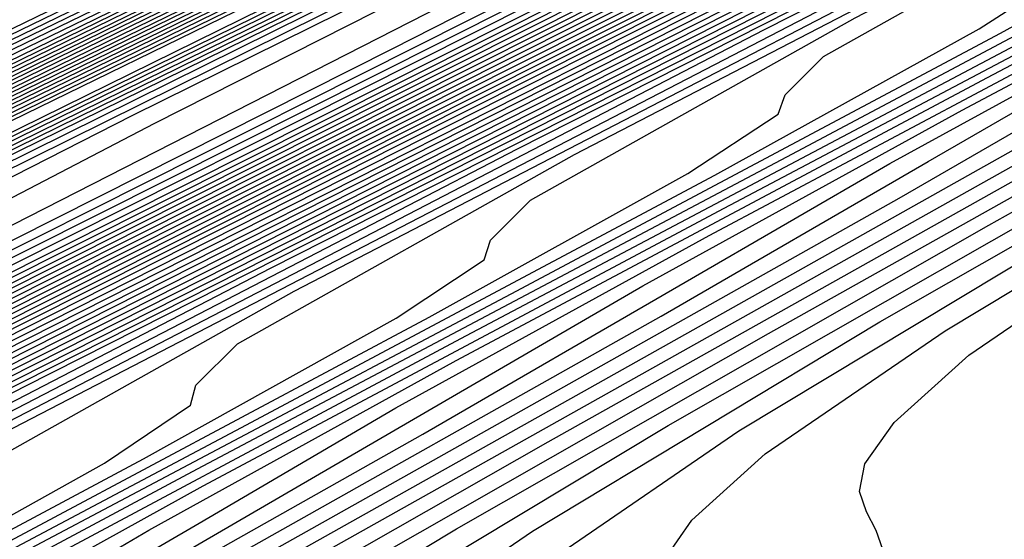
# Model space of a CAD drawing. Extents: x 3249832 to 3255657, y 13789405 to 13793316.
# Tile 225 of 256: x 3254680.98 to 3254685.2, y 13790568.81 to 13790571.04. Entities that reach past the tile are written whole.
import ezdxf

# ---------------------------------------------------------------- set-up
doc = ezdxf.new("R2010")
doc.units = 0
doc.header["$LTSCALE"] = 100
doc.header["$MEASUREMENT"] = 0
for name, color, linetype in [('GRATIO_CON', 10, 'CONTINUOUS'), ('GRATIO_ICON', 7, 'CONTINUOUS'), ('TARGETS_EAST', 7, 'CONTINUOUS')]:
    doc.layers.add(name, color=color, linetype=linetype)

# ---------------------------------------------------------------- blocks, each defined once
blk = doc.blocks.new('Gratio_032316_contours')
at = {"layer": 'GRATIO_CON', "color": 1, "linetype": 'Continuous', "flags": 128}
for points in [[(3254642.139, 13790551.7053), (3254660.6124, 13790560.6687), (3254682.3072, 13790571.2723), (3254700.7352, 13790580.305), (3254711.0317, 13790585.3564), (3254714.825, 13790587.2199), (3254715.3665, 13790587.4896), (3254715.3659, 13790587.4937), (3254715.3657, 13790587.4969), (3254715.3666, 13790587.4975), (3254715.9081, 13790587.7572), (3254719.6861, 13790589.589), (3254729.9352, 13790594.5687), (3254748.2689, 13790603.4881), (3254769.8147, 13790614.0012), (3254788.079, 13790622.9777)], [(3254643.9573, 13790552.6097), (3254661.9705, 13790561.3498), (3254683.1246, 13790571.6892), (3254701.0934, 13790580.4969), (3254711.1333, 13790585.4226), (3254714.8321, 13790587.2398), (3254715.3601, 13790587.5029), (3254715.3596, 13790587.5069), (3254715.3595, 13790587.5098), (3254715.3603, 13790587.5104), (3254715.8805, 13790587.7597), (3254719.5093, 13790589.5191), (3254729.3537, 13790594.3022), (3254746.9632, 13790602.8693), (3254767.6581, 13790612.9672), (3254785.2011, 13790621.5892)], [(3254645.7757, 13790553.5142), (3254663.3285, 13790562.0309), (3254683.9419, 13790572.1067), (3254701.4513, 13790580.6909), (3254711.2342, 13790585.4933), (3254714.8385, 13790587.2659), (3254715.3542, 13790587.5212), (3254715.853, 13790587.7617), (3254719.3325, 13790589.4492), (3254728.7721, 13790594.0356), (3254745.6576, 13790602.2505), (3254765.5015, 13790611.9331), (3254782.3232, 13790620.2006)], [(3254647.5941, 13790554.4186), (3254664.6865, 13790562.712), (3254684.7593, 13790572.5235), (3254701.8095, 13790580.8826), (3254711.336, 13790585.5591), (3254714.8458, 13790587.2852), (3254715.348, 13790587.5339), (3254715.8254, 13790587.7641), (3254719.1557, 13790589.3793), (3254728.1905, 13790593.7691), (3254744.3519, 13790601.6317), (3254763.3449, 13790610.8991), (3254779.4453, 13790618.8121)], [(3254651.2308, 13790556.2274), (3254667.4026, 13790564.0741), (3254686.3942, 13790573.3572), (3254702.526, 13790581.266), (3254711.5395, 13790585.6907), (3254714.8603, 13790587.3239), (3254715.3355, 13790587.5594), (3254715.7702, 13790587.7691), (3254718.8022, 13790589.2396), (3254727.0274, 13790593.236), (3254741.7406, 13790600.3941), (3254759.0318, 13790608.8311), (3254773.6894, 13790616.035)], [(3254653.0492, 13790557.1319), (3254668.7606, 13790564.7552), (3254687.2116, 13790573.774), (3254702.8843, 13790581.4577), (3254711.6412, 13790585.7564), (3254714.8676, 13790587.3433), (3254715.3293, 13790587.5721), (3254715.7426, 13790587.7716), (3254718.6254, 13790589.1697), (3254726.4458, 13790592.9695), (3254740.435, 13790599.7753), (3254756.8752, 13790607.7971), (3254770.8115, 13790614.6465), (3254778.5294, 13790618.5309)], [(3254646.2517, 13790553.9528), (3254654.8675, 13790558.0363), (3254670.1186, 13790565.4362), (3254688.0291, 13790574.1908), (3254703.2426, 13790581.6494), (3254711.743, 13790585.8222), (3254714.8749, 13790587.3627), (3254715.3231, 13790587.5848), (3254715.7151, 13790587.774), (3254718.4486, 13790589.0998), (3254725.8643, 13790592.703), (3254739.1294, 13790599.1565), (3254754.7186, 13790606.7631), (3254767.9336, 13790613.258), (3254775.252, 13790616.9413)], [(3254648.3232, 13790554.9771), (3254656.6859, 13790558.9407), (3254671.4766, 13790566.1173), (3254688.8465, 13790574.6076), (3254703.6008, 13790581.8411), (3254711.8447, 13790585.888), (3254714.8821, 13790587.382), (3254715.3169, 13790587.5976), (3254715.6875, 13790587.7765), (3254718.2718, 13790589.03), (3254725.2827, 13790592.4364), (3254737.8237, 13790598.5377), (3254752.562, 13790605.7291), (3254765.0557, 13790611.8694), (3254771.9746, 13790615.3518)], [(3254652.466, 13790557.0257), (3254660.3226, 13790560.7496), (3254674.1927, 13790567.4794), (3254690.4813, 13790575.4413), (3254704.3173, 13790582.2246), (3254712.0482, 13790586.0196), (3254714.8967, 13790587.4207), (3254715.3044, 13790587.623), (3254715.6323, 13790587.7815), (3254717.9183, 13790588.8903), (3254724.1196, 13790591.9033), (3254735.2124, 13790597.3001), (3254748.2489, 13790603.6611), (3254759.2998, 13790609.0924), (3254765.4198, 13790612.1726), (3254767.5973, 13790613.3706), (3254767.8046, 13790613.628), (3254767.8447, 13790613.807), (3254768.8446, 13790614.4523), (3254771.7623, 13790616.0293)], [(3254651.241, 13790556.5836), (3254654.5375, 13790558.0501), (3254662.141, 13790561.654), (3254675.5507, 13790568.1605), (3254691.2988, 13790575.8581), (3254704.6756, 13790582.4163), (3254712.1499, 13790586.0854), (3254714.904, 13790587.4401), (3254715.2982, 13790587.6357), (3254715.6047, 13790587.7839), (3254717.7415, 13790588.8204), (3254723.538, 13790591.6368), (3254733.9068, 13790596.6813), (3254746.0923, 13790602.627), (3254756.4219, 13790607.7038), (3254762.1424, 13790610.583), (3254764.1778, 13790611.7028), (3254764.3715, 13790611.9434), (3254764.4337, 13790612.1232), (3254765.5415, 13790612.8137), (3254768.7386, 13790614.5249), (3254774.566, 13790617.5186)], [(3254651.548, 13790556.8702), (3254653.3699, 13790557.6315), (3254656.6089, 13790559.0744), (3254663.9594, 13790562.5584), (3254676.9087, 13790568.8416), (3254692.1162, 13790576.2749), (3254705.0338, 13790582.608), (3254712.2517, 13790586.1512), (3254714.9112, 13790587.4594), (3254715.292, 13790587.6484), (3254715.5771, 13790587.7864), (3254717.5647, 13790588.7505), (3254722.9564, 13790591.3703), (3254732.6011, 13790596.0625), (3254743.9357, 13790601.593), (3254753.544, 13790606.3153), (3254758.865, 13790608.9934), (3254760.7582, 13790610.035), (3254760.9385, 13790610.2589), (3254761.0228, 13790610.4394), (3254762.2384, 13790611.1751), (3254765.7149, 13790613.0205), (3254772.0375, 13790616.2604)], [(3254650.8432, 13790556.6142), (3254653.5851, 13790557.8698), (3254655.4988, 13790558.6793), (3254658.6803, 13790560.0987), (3254665.7777, 13790563.4629), (3254678.2668, 13790569.5227), (3254692.9336, 13790576.6918)], [(3254650.5749, 13790556.5411), (3254654.5292, 13790558.4217), (3254657.6595, 13790559.8689), (3254659.7567, 13790560.7751), (3254662.8232, 13790562.1473), (3254669.4145, 13790565.2717), (3254680.9828, 13790570.8848), (3254694.5684, 13790577.5253)], [(3254652.1699, 13790557.3247), (3254656.3722, 13790559.3255), (3254659.6966, 13790560.8685), (3254661.8856, 13790561.8229), (3254664.8946, 13790563.1716), (3254671.2328, 13790566.1762), (3254682.3408, 13790571.5658), (3254695.3858, 13790577.9421)], [(3254649.243, 13790555.9373), (3254653.7649, 13790558.1083), (3254658.2152, 13790560.2292), (3254661.7338, 13790561.8681), (3254664.0145, 13790562.8708), (3254666.9661, 13790564.196), (3254673.0512, 13790567.0806), (3254683.6989, 13790572.2469), (3254696.2032, 13790578.3589)], [(3254650.5851, 13790556.5992), (3254655.3599, 13790558.8918), (3254660.0582, 13790561.133), (3254663.771, 13790562.8677), (3254666.1434, 13790563.9186), (3254669.0375, 13790565.2203), (3254674.8696, 13790567.985), (3254685.0569, 13790572.928), (3254697.0206, 13790578.7757)], [(3254648.7569, 13790555.7589), (3254653.2692, 13790557.9229), (3254658.5498, 13790560.4589), (3254663.7442, 13790562.9405), (3254667.8453, 13790564.8668), (3254670.4012, 13790566.0143), (3254673.1803, 13790567.2689), (3254678.5063, 13790569.7939), (3254687.7729, 13790574.2901), (3254698.6554, 13790579.6094)], [(3254649.8828, 13790556.3169), (3254654.6113, 13790558.5847), (3254660.1448, 13790561.2425), (3254665.5872, 13790563.8443), (3254669.8825, 13790565.8664), (3254672.5301, 13790567.0622), (3254675.2518, 13790568.2932), (3254680.3247, 13790570.6983), (3254689.131, 13790574.9712), (3254699.4729, 13790580.0262)]]:
    blk.add_lwpolyline(points, dxfattribs=at)
at = {"layer": 'GRATIO_CON', "color": 5, "linetype": 'Continuous', "flags": 128}
for points in [[(3254645.4599, 13790553.036), (3254663.069, 13790561.7623), (3254683.7862, 13790571.9554), (3254701.3959, 13790580.5965), (3254711.2365, 13790585.4241), (3254714.8618, 13790587.205), (3254715.3792, 13790587.4629), (3254715.3785, 13790587.4674), (3254715.3782, 13790587.4709), (3254715.379, 13790587.4719), (3254715.9133, 13790587.7279), (3254719.64, 13790589.5343), (3254729.7495, 13790594.4457), (3254747.8375, 13790603.2357), (3254769.1201, 13790613.5531), (3254787.2186, 13790622.2657)], [(3254649.9599, 13790555.2348), (3254666.4373, 13790563.4004), (3254685.823, 13790572.9383), (3254702.301, 13790581.0241), (3254711.5092, 13790585.5415), (3254714.9015, 13790587.208), (3254715.3856, 13790587.4496), (3254715.3848, 13790587.4542), (3254715.3844, 13790587.458), (3254715.3852, 13790587.4591), (3254715.9013, 13790587.7061), (3254719.4996, 13790589.4499), (3254729.2606, 13790594.1916), (3254746.7248, 13790602.6782), (3254767.2733, 13790612.6396), (3254784.7474, 13790621.0516)], [(3254645.8078, 13790553.0477), (3254654.4599, 13790557.4337), (3254669.8056, 13790565.0385), (3254687.8597, 13790573.9222), (3254703.2055, 13790581.4548), (3254711.7805, 13790585.6657), (3254714.9395, 13790587.2206), (3254715.3915, 13790587.4448), (3254715.8892, 13790587.6839), (3254719.3592, 13790589.3654), (3254728.7717, 13790593.9374), (3254745.612, 13790602.1206), (3254765.4264, 13790611.7261), (3254782.2763, 13790619.8376)], [(3254650.9146, 13790555.5543), (3254658.9599, 13790559.6325), (3254673.1739, 13790566.6765), (3254689.8966, 13790574.9051), (3254704.1107, 13790581.8824), (3254712.0533, 13790585.783), (3254714.9794, 13790587.2235), (3254715.3982, 13790587.4313), (3254715.8776, 13790587.6614), (3254719.2191, 13790589.2805), (3254728.2829, 13790593.683), (3254744.4993, 13790601.563), (3254763.5796, 13790610.8126), (3254779.8051, 13790618.6235)], [(3254649.0895, 13790554.2614), (3254654.3182, 13790556.9458), (3254657.5919, 13790558.6919), (3254661.1283, 13790560.5677), (3254667.9599, 13790564.0302), (3254679.9106, 13790569.9526), (3254693.9704, 13790576.8709), (3254705.921, 13790582.737), (3254712.5988, 13790586.0165), (3254715.0585, 13790587.2285), (3254715.4093, 13790587.4057), (3254715.4091, 13790587.4086), (3254715.4097, 13790587.4091), (3254715.4114, 13790587.4072), (3254715.8544, 13790587.617), (3254718.939, 13790589.1106), (3254727.3053, 13790593.1741), (3254742.2739, 13790600.4477), (3254759.8859, 13790608.9855), (3254774.8628, 13790616.1954)], [(3254652.9316, 13790556.1611), (3254659.0279, 13790559.2737), (3254662.7531, 13790561.2358), (3254666.2352, 13790563.0744), (3254672.4599, 13790566.2291), (3254683.2789, 13790571.5906), (3254696.0073, 13790577.8537), (3254706.8262, 13790583.1644), (3254712.8717, 13790586.1333), (3254715.0984, 13790587.2306), (3254715.416, 13790587.3911), (3254715.416, 13790587.3939), (3254715.4167, 13790587.3946), (3254715.4184, 13790587.393), (3254715.843, 13790587.5942), (3254718.799, 13790589.0255), (3254726.8166, 13790592.9197), (3254741.1612, 13790599.8901), (3254758.039, 13790608.072), (3254772.3917, 13790614.9813)], [(3254648.5889, 13790553.912), (3254656.7738, 13790558.0608), (3254663.7375, 13790561.6017), (3254667.9142, 13790563.7796), (3254671.342, 13790565.581), (3254676.9599, 13790568.4279), (3254686.6472, 13790573.2286), (3254698.0442, 13790578.8366), (3254707.7315, 13790583.5918), (3254713.1445, 13790586.2502), (3254715.1383, 13790587.2327), (3254715.4228, 13790587.3765), (3254715.4229, 13790587.3793), (3254715.4236, 13790587.3802), (3254715.4253, 13790587.3788), (3254715.8315, 13790587.5713), (3254718.659, 13790588.9404), (3254726.3278, 13790592.6653), (3254740.0485, 13790599.3324), (3254756.1922, 13790607.1585), (3254769.9205, 13790613.7673), (3254777.6832, 13790617.4194)], [(3254651.4104, 13790555.3035), (3254660.616, 13790559.9605), (3254668.4472, 13790563.9297), (3254673.0754, 13790566.3235), (3254676.4489, 13790568.0877), (3254681.4599, 13790570.6267), (3254690.0155, 13790574.8666), (3254700.0811, 13790579.8195), (3254708.6367, 13790584.0191), (3254713.4173, 13790586.367), (3254715.1783, 13790587.2348), (3254715.4296, 13790587.362), (3254715.4297, 13790587.3647), (3254715.4306, 13790587.3657), (3254715.4323, 13790587.3646), (3254715.8201, 13790587.5485), (3254718.5189, 13790588.8554), (3254725.8391, 13790592.4108), (3254738.9357, 13790598.7748), (3254754.3453, 13790606.2449), (3254767.4494, 13790612.5532), (3254774.8722, 13790616.0455)], [(3254647.5106, 13790553.2224), (3254657.0534, 13790558.0863), (3254668.3003, 13790563.7598), (3254677.8665, 13790568.5857), (3254683.3978, 13790571.4112), (3254686.6626, 13790573.101), (3254690.46, 13790575.0244), (3254696.7522, 13790578.1426), (3254704.1549, 13790581.7852), (3254710.4471, 13790584.8739), (3254713.963, 13790586.6006), (3254715.2582, 13790587.2389), (3254715.4431, 13790587.3328), (3254715.4435, 13790587.3354), (3254715.4445, 13790587.3367), (3254715.4462, 13790587.3361), (3254715.7971, 13790587.5028), (3254718.2389, 13790588.6852), (3254724.8615, 13790591.9019), (3254736.7103, 13790597.6595), (3254750.6516, 13790604.4179), (3254762.5071, 13790610.1251), (3254769.2501, 13790613.2977), (3254772.4608, 13790614.7267)], [(3254649.4643, 13790554.1811), (3254659.8749, 13790559.4778), (3254672.1424, 13790565.6595), (3254682.5761, 13790570.9137), (3254688.559, 13790573.955), (3254691.7695, 13790575.6077), (3254694.96, 13790577.2233)], [(3254651.4179, 13790555.1398), (3254662.6964, 13790560.8692), (3254675.9846, 13790567.5592), (3254687.2858, 13790573.2417), (3254693.7202, 13790576.4989)], [(3254646.6144, 13790552.5691), (3254653.3716, 13790556.0986), (3254665.5179, 13790562.2606), (3254679.8268, 13790569.4589), (3254691.9954, 13790575.5697), (3254698.8813, 13790579.0427)], [(3254649.5507, 13790554.0056), (3254657.2788, 13790558.016), (3254671.1608, 13790565.0435), (3254687.5111, 13790573.2582), (3254701.4147, 13790580.2257)], [(3254650.9017, 13790554.6653), (3254658.8371, 13790558.7771), (3254673.0892, 13790565.9887), (3254689.8746, 13790574.4203), (3254704.1484, 13790581.5711), (3254712.1263, 13790585.5666), (3254715.0665, 13790587.04), (3254715.4881, 13790587.251), (3254715.7284, 13790587.3657), (3254717.3988, 13790588.1749), (3254721.929, 13790590.3752), (3254730.0341, 13790594.3137), (3254739.5705, 13790598.9367), (3254747.6802, 13790602.8407), (3254752.3838, 13790605.0543), (3254755.2179, 13790606.3353), (3254758.5977, 13790607.8737), (3254764.2556, 13790610.5253), (3254771.1907, 13790613.8082)], [(3254652.1037, 13790555.2502), (3254659.8925, 13790559.2859), (3254673.8812, 13790566.3638), (3254690.3563, 13790574.639), (3254704.3657, 13790581.6567), (3254712.195, 13790585.5772), (3254715.0794, 13790587.0229), (3254715.4916, 13790587.2315), (3254715.4923, 13790587.2341), (3254715.4936, 13790587.2363), (3254715.4952, 13790587.2371), (3254715.717, 13790587.343), (3254717.2588, 13790588.0898), (3254721.4402, 13790590.1208), (3254728.9214, 13790593.7561), (3254737.7237, 13790598.0232), (3254745.2091, 13790601.6266), (3254749.5728, 13790603.6804), (3254752.344, 13790604.9367), (3254755.8855, 13790606.5574), (3254761.8691, 13790609.3671), (3254769.2041, 13790612.8413), (3254776.1088, 13790616.118)], [(3254650.5295, 13790554.2765), (3254653.3056, 13790555.8352), (3254660.9478, 13790559.7949), (3254674.6731, 13790566.7396), (3254690.838, 13790574.8591), (3254704.5835, 13790581.7451), (3254712.2651, 13790585.5926), (3254715.0949, 13790587.012), (3254715.4992, 13790587.2173), (3254715.4997, 13790587.2202), (3254715.5008, 13790587.2224), (3254715.5022, 13790587.2231), (3254715.7056, 13790587.3202), (3254717.1188, 13790588.0047), (3254720.9515, 13790589.8664), (3254727.8087, 13790593.1984), (3254735.8769, 13790597.1097), (3254742.7379, 13790600.4126), (3254746.7617, 13790602.3065), (3254749.4702, 13790603.5381), (3254753.1732, 13790605.2411), (3254759.4825, 13790608.2089), (3254767.2174, 13790611.8744), (3254774.4989, 13790615.3301)], [(3254653.0399, 13790555.5064), (3254655.7096, 13790557.0052), (3254663.0585, 13790560.8129), (3254676.257, 13790567.4911), (3254691.8012, 13790575.2992), (3254705.0188, 13790581.9215), (3254712.405, 13790585.6223), (3254715.1255, 13790586.9884), (3254715.5137, 13790587.187), (3254715.5139, 13790587.1907), (3254715.5149, 13790587.1935), (3254715.5162, 13790587.1948), (3254715.6827, 13790587.2745), (3254716.8387, 13790587.8346), (3254719.9739, 13790589.3575), (3254725.5832, 13790592.0832), (3254732.1832, 13790595.2826), (3254737.7956, 13790597.9844), (3254741.1396, 13790599.5586), (3254743.7225, 13790600.741), (3254747.7487, 13790602.6085), (3254754.7095, 13790605.8925), (3254763.2441, 13790609.9406), (3254771.2789, 13790613.7544)], [(3254652.4149, 13790554.6496), (3254653.3587, 13790555.1809), (3254653.8585, 13790555.5089), (3254654.0037, 13790555.6845), (3254653.9725, 13790555.8008), (3254654.2952, 13790556.1213), (3254656.9115, 13790557.5902), (3254664.1138, 13790561.322), (3254677.0489, 13790567.8669), (3254692.2829, 13790575.5193), (3254705.2366, 13790582.0098)], [(3254652.4183, 13790554.5925), (3254653.5945, 13790555.2348), (3254654.5826, 13790555.7885), (3254655.1076, 13790556.1285), (3254655.263, 13790556.3073), (3254655.2343, 13790556.4222), (3254655.5504, 13790556.7362), (3254658.1135, 13790558.1752), (3254665.1691, 13790561.831), (3254677.8408, 13790568.2426), (3254692.7645, 13790575.7394)], [(3254652.5047, 13790554.5678), (3254653.546, 13790555.1511), (3254654.774, 13790555.82), (3254655.8065, 13790556.3962), (3254656.3568, 13790556.748), (3254656.5224, 13790556.9301), (3254656.4962, 13790557.0437), (3254656.8057, 13790557.3511), (3254659.3155, 13790558.7603), (3254666.2244, 13790562.34), (3254678.6327, 13790568.6184), (3254693.2462, 13790575.9595)], [(3254652.2242, 13790554.0767), (3254653.1154, 13790554.6054), (3254653.6313, 13790554.9527), (3254654.0278, 13790555.2392), (3254654.6721, 13790555.6399), (3254655.8015, 13790556.2681), (3254657.1332, 13790556.9903), (3254658.2542, 13790557.6115), (3254658.8552, 13790557.9872), (3254659.041, 13790558.1758), (3254659.0198, 13790558.2866), (3254659.3161, 13790558.581), (3254661.7194, 13790559.9303), (3254668.335, 13790563.358), (3254680.2165, 13790569.3699), (3254694.2095, 13790576.3997)], [(3254652.0931, 13790553.9273), (3254653.2097, 13790554.5634), (3254654.1357, 13790555.1108), (3254654.6726, 13790555.4686), (3254655.0856, 13790555.7627), (3254655.7557, 13790556.176), (3254656.9292, 13790556.8266), (3254658.3127, 13790557.5755), (3254659.4781, 13790558.2191), (3254660.1044, 13790558.6067), (3254660.3003, 13790558.7986), (3254660.2816, 13790558.908), (3254660.5714, 13790559.1959), (3254662.9213, 13790560.5153), (3254669.3903, 13790563.8671), (3254681.0084, 13790569.7457), (3254694.6911, 13790576.6198)], [(3254653.037, 13790554.391), (3254654.1951, 13790555.0501), (3254655.156, 13790555.6162), (3254655.7139, 13790555.9845), (3254656.1434, 13790556.2863), (3254656.8394, 13790556.7121), (3254658.057, 13790557.3852), (3254659.4923, 13790558.1607), (3254660.7019, 13790558.8268), (3254661.3536, 13790559.2263), (3254661.5596, 13790559.4215), (3254661.5434, 13790559.5295), (3254661.8266, 13790559.8108), (3254664.1233, 13790561.1003), (3254670.4456, 13790564.3761), (3254681.8003, 13790570.1215), (3254695.1728, 13790576.8399)], [(3254652.9145, 13790554.2455), (3254653.9808, 13790554.8547), (3254655.1805, 13790555.5368), (3254656.1763, 13790556.1216), (3254656.7552, 13790556.5004), (3254657.2012, 13790556.8098), (3254657.9231, 13790557.2481), (3254659.1847, 13790557.9437), (3254660.6718, 13790558.7459), (3254661.9258, 13790559.4344), (3254662.6028, 13790559.8458), (3254662.8189, 13790560.0443), (3254662.8052, 13790560.1509), (3254663.0819, 13790560.4257), (3254665.3253, 13790561.6853), (3254671.5009, 13790564.8851), (3254682.5923, 13790570.4972), (3254695.6546, 13790577.0593)], [(3254665.5923, 13790561.6556), (3254667.7292, 13790562.8553), (3254673.6115, 13790565.9031), (3254684.1761, 13790571.2487), (3254696.618, 13790577.4994)], [(3254665.5974, 13790561.2573), (3254666.3503, 13790561.7045), (3254666.5968, 13790561.9128), (3254666.5906, 13790562.0152), (3254666.8476, 13790562.2705), (3254668.9312, 13790563.4403), (3254674.6669, 13790566.4122), (3254684.968, 13790571.6245), (3254697.0997, 13790577.7194)], [(3254665.3901, 13790561.0866), (3254666.8212, 13790561.865), (3254667.5995, 13790562.3241), (3254667.8561, 13790562.5357), (3254667.8524, 13790562.6367), (3254668.1028, 13790562.8854), (3254670.1331, 13790564.0253), (3254675.7222, 13790566.9212), (3254685.7599, 13790572.0002), (3254697.5813, 13790577.9395)], [(3254664.8234, 13790560.7363), (3254666.5696, 13790561.6718), (3254668.0451, 13790562.4726), (3254668.8487, 13790562.9436), (3254669.1154, 13790563.1585), (3254669.1143, 13790563.2581), (3254669.3581, 13790563.5003), (3254671.3351, 13790564.6103), (3254676.7775, 13790567.4302), (3254686.5518, 13790572.376), (3254698.063, 13790578.1595)], [(3254665.5089, 13790561.0006), (3254667.0789, 13790561.8533), (3254668.9287, 13790562.8422), (3254670.4928, 13790563.6879), (3254671.3471, 13790564.1828), (3254671.634, 13790564.4042), (3254671.6379, 13790564.501), (3254671.8685, 13790564.7302), (3254673.739, 13790565.7804), (3254678.8881, 13790568.4483), (3254688.1357, 13790573.1275), (3254699.0263, 13790578.5996)], [(3254665.6638, 13790560.9982), (3254666.5925, 13790561.5367), (3254668.2066, 13790562.4118), (3254670.1083, 13790563.4273), (3254671.7167, 13790564.2956), (3254672.5962, 13790564.8023), (3254672.8933, 13790565.027), (3254672.8997, 13790565.1225), (3254673.1238, 13790565.3451), (3254674.941, 13790566.3654), (3254679.9434, 13790568.9573), (3254688.9276, 13790573.5033), (3254699.508, 13790578.8196)], [(3254666.1266, 13790561.1436), (3254666.7216, 13790561.5217), (3254667.6762, 13790562.0727), (3254669.3343, 13790562.9704), (3254671.2879, 13790564.0125), (3254672.9405, 13790564.9032), (3254673.8454, 13790565.4219), (3254674.1526, 13790565.6498), (3254674.1615, 13790565.7439), (3254674.379, 13790565.96), (3254676.143, 13790566.9504), (3254680.9987, 13790569.4663), (3254689.7195, 13790573.8791), (3254699.9897, 13790579.0397)], [(3254665.0349, 13790560.4038), (3254666.3795, 13790561.1759), (3254667.1679, 13790561.6595), (3254667.7794, 13790562.0453), (3254668.7599, 13790562.6088), (3254670.4621, 13790563.5289), (3254672.4674, 13790564.5977), (3254674.1644, 13790565.5109), (3254675.0946, 13790566.0414), (3254675.4119, 13790566.2727), (3254675.4233, 13790566.3654), (3254675.6343, 13790566.5749), (3254677.3449, 13790567.5354), (3254682.054, 13790569.9753), (3254690.5114, 13790574.2548), (3254700.4713, 13790579.2597)], [(3254665.3073, 13790560.4193), (3254667.0057, 13790561.3772), (3254668.4201, 13790562.1867), (3254669.2504, 13790562.6913), (3254669.8951, 13790563.0924), (3254670.9272, 13790563.6809), (3254672.7176, 13790564.6459), (3254674.8265, 13790565.7681), (3254676.6121, 13790566.7262), (3254677.593, 13790567.2806), (3254677.9306, 13790567.5183), (3254677.9469, 13790567.6083), (3254678.1447, 13790567.8048), (3254679.7488, 13790568.7054), (3254684.1646, 13790570.9934), (3254692.0952, 13790575.0064), (3254701.4347, 13790579.6998)], [(3254666.2512, 13790560.883), (3254667.9912, 13790561.8639), (3254669.4404, 13790562.6922), (3254670.2917, 13790563.2072), (3254670.9529, 13790563.6159), (3254672.0109, 13790564.217), (3254673.8453, 13790565.2044), (3254676.0061, 13790566.3533), (3254677.836, 13790567.3338), (3254678.8422, 13790567.9001), (3254679.1899, 13790568.1412), (3254679.2087, 13790568.2297), (3254679.4, 13790568.4197), (3254680.9508, 13790569.2904), (3254685.2199, 13790571.5024), (3254692.8871, 13790575.3821)], [(3254665.6137, 13790560.4446), (3254667.195, 13790561.3468), (3254668.9766, 13790562.3506), (3254670.4608, 13790563.1976), (3254671.333, 13790563.7231), (3254672.0107, 13790564.1395), (3254673.0946, 13790564.7531), (3254674.973, 13790565.763), (3254677.1856, 13790566.9384), (3254679.0598, 13790567.9414), (3254680.0914, 13790568.5197), (3254680.4492, 13790568.764), (3254680.4705, 13790568.8512), (3254680.6552, 13790569.0346), (3254682.1528, 13790569.8754), (3254686.2753, 13790572.0114), (3254693.679, 13790575.7579)], [(3254665.4983, 13790560.2702), (3254666.5208, 13790560.8874), (3254668.1389, 13790561.8105), (3254669.962, 13790562.8373), (3254671.4811, 13790563.703), (3254672.3742, 13790564.239), (3254673.0685, 13790564.663), (3254674.1783, 13790565.2891), (3254676.1008, 13790566.3215), (3254678.3652, 13790567.5236), (3254680.2837, 13790568.5491), (3254681.3405, 13790569.1392), (3254681.7085, 13790569.3869), (3254681.7323, 13790569.4726), (3254681.9105, 13790569.6495), (3254683.3547, 13790570.4604), (3254687.3306, 13790572.5204), (3254694.471, 13790576.1337)], [(3254673.5217, 13790564.7139), (3254674.4568, 13790565.2708), (3254675.1842, 13790565.7101), (3254676.3456, 13790566.3613), (3254678.3563, 13790567.4385), (3254680.7243, 13790568.694), (3254682.7314, 13790569.7644), (3254683.8389, 13790570.3784), (3254684.2271, 13790570.6325), (3254684.256, 13790570.7155), (3254684.4209, 13790570.8794), (3254685.7587, 13790571.6304), (3254689.4412, 13790573.5385), (3254696.0548, 13790576.8852)], [(3254672.9183, 13790564.2975), (3254674.542, 13790565.2193), (3254675.498, 13790565.7867), (3254676.242, 13790566.2336), (3254677.4293, 13790566.8974), (3254679.484, 13790567.997), (3254681.9039, 13790569.2792), (3254683.9553, 13790570.372), (3254685.0881, 13790570.9979), (3254685.4864, 13790571.2554), (3254685.5178, 13790571.3369), (3254685.6762, 13790571.4943), (3254686.9606, 13790572.2154), (3254690.4965, 13790574.0475), (3254696.8467, 13790577.2609)], [(3254673.9038, 13790564.7842), (3254675.5624, 13790565.7247), (3254676.5393, 13790566.3026), (3254677.2998, 13790566.7572), (3254678.513, 13790567.4334), (3254680.6117, 13790568.5556), (3254683.0834, 13790569.8644), (3254685.1791, 13790570.9797), (3254686.3373, 13790571.6175), (3254686.7457, 13790571.8782), (3254686.7796, 13790571.9584), (3254686.9314, 13790572.1092), (3254688.1626, 13790572.8005), (3254691.5518, 13790574.5565), (3254697.6386, 13790577.6367)], [(3254672.8583, 13790564.1291), (3254674.8892, 13790565.2709), (3254676.5827, 13790566.2301), (3254677.5806, 13790566.8186), (3254678.3576, 13790567.2807), (3254679.5967, 13790567.9695), (3254681.7395, 13790569.1141), (3254684.263, 13790570.4496), (3254686.403, 13790571.5873), (3254687.5865, 13790572.237), (3254688.005, 13790572.501), (3254688.0414, 13790572.5798), (3254688.1867, 13790572.7241), (3254689.3646, 13790573.3855), (3254692.6071, 13790575.0655), (3254698.4305, 13790578.0125)], [(3254674.746, 13790565.0565), (3254676.86, 13790566.2443), (3254678.6233, 13790567.241), (3254679.6631, 13790567.8504), (3254680.4732, 13790568.3278), (3254681.764, 13790569.0416), (3254683.9949, 13790570.2311), (3254686.6221, 13790571.6199), (3254688.8507, 13790572.8026), (3254690.0848, 13790573.4762), (3254690.5236, 13790573.7467), (3254690.565, 13790573.8227), (3254690.6971, 13790573.954), (3254691.7685, 13790574.5555), (3254694.7177, 13790576.0836)], [(3254673.7775, 13790564.4298), (3254675.6899, 13790565.5202), (3254677.8455, 13790566.731), (3254679.6436, 13790567.7464), (3254680.7044, 13790568.3663), (3254681.5311, 13790568.8514), (3254682.8477, 13790569.5777), (3254685.1227, 13790570.7897), (3254687.8017, 13790572.2051), (3254690.0746, 13790573.4103), (3254691.334, 13790574.0957), (3254691.7829, 13790574.3695), (3254691.8268, 13790574.4442), (3254691.9524, 13790574.5689), (3254692.9705, 13790575.1405)], [(3254674.6845, 13790564.8726), (3254676.6337, 13790565.984), (3254678.8309, 13790567.2177), (3254680.6639, 13790568.2518), (3254681.7457, 13790568.8822), (3254682.5889, 13790569.3749), (3254683.9314, 13790570.1138), (3254686.2504, 13790571.3482), (3254688.9812, 13790572.7903), (3254691.2985, 13790574.0179), (3254692.5832, 13790574.7153), (3254693.0422, 13790574.9924)], [(3254674.3365, 13790564.5589), (3254675.5916, 13790565.3154), (3254677.5776, 13790566.4477), (3254679.8163, 13790567.7044), (3254681.6843, 13790568.7573), (3254682.7869, 13790569.3981), (3254683.6467, 13790569.8985), (3254685.0151, 13790570.6498), (3254687.3782, 13790571.9067), (3254690.1608, 13790573.3755), (3254692.5223, 13790574.6256), (3254693.8324, 13790575.3348)], [(3254675.4519, 13790564.9655), (3254676.1041, 13790565.4166), (3254677.4058, 13790566.201), (3254679.4653, 13790567.3751), (3254681.7872, 13790568.6778), (3254683.7249, 13790569.7681), (3254684.8695, 13790570.4299), (3254685.7623, 13790570.9455), (3254687.1824, 13790571.722), (3254689.6336, 13790573.0237), (3254692.5199, 13790574.5458), (3254694.97, 13790575.8408)], [(3254675.959, 13790564.9562), (3254676.0565, 13790565.1299), (3254676.3238, 13790565.3869), (3254676.9879, 13790565.8455), (3254678.3129, 13790566.6437), (3254680.4092, 13790567.8388), (3254682.7726, 13790569.1645), (3254684.7452, 13790570.2735), (3254685.9107, 13790570.9458), (3254686.8202, 13790571.4691), (3254688.2661, 13790572.258), (3254690.7614, 13790573.5823), (3254693.6995, 13790575.131)], [(3254676.9072, 13790565.0407), (3254676.8554, 13790565.1397), (3254676.8144, 13790565.245), (3254676.8229, 13790565.3741), (3254676.9232, 13790565.5482), (3254677.1958, 13790565.8082), (3254677.8717, 13790566.2743), (3254679.22, 13790567.0865), (3254681.3531, 13790568.3026), (3254683.7581, 13790569.6512), (3254685.7655, 13790570.779), (3254686.952, 13790571.4617), (3254687.878, 13790571.9926), (3254689.3498, 13790572.7941), (3254691.8891, 13790574.1408), (3254694.879, 13790575.7162)], [(3254677.6396, 13790565.0561), (3254677.7695, 13790565.1836), (3254677.8138, 13790565.2782), (3254677.8058, 13790565.3697), (3254677.7672, 13790565.464), (3254677.7165, 13790565.561), (3254677.6767, 13790565.6642), (3254677.6868, 13790565.7921), (3254677.7899, 13790565.9665), (3254678.0677, 13790566.2296), (3254678.7555, 13790566.7032), (3254680.127, 13790567.5293), (3254682.297, 13790568.7663), (3254684.7435, 13790570.1379), (3254686.7858, 13790571.2844), (3254687.9933, 13790571.9776), (3254688.9358, 13790572.5162), (3254690.4334, 13790573.3302), (3254693.0169, 13790574.6993)], [(3254678.2491, 13790565.0787), (3254678.6876, 13790565.4089), (3254679.0852, 13790565.7013), (3254679.3459, 13790565.9038), (3254679.4809, 13790566.0346), (3254679.5284, 13790566.1298), (3254679.5231, 13790566.2196), (3254679.4871, 13790566.3106), (3254679.4388, 13790566.4035), (3254679.4013, 13790566.5026), (3254679.4146, 13790566.6279), (3254679.5233, 13790566.8031), (3254679.8116, 13790567.0723), (3254680.5231, 13790567.5609), (3254681.9412, 13790568.4149), (3254684.1847, 13790569.6937), (3254686.7144, 13790571.1113), (3254688.8265, 13790572.2952), (3254690.0758, 13790573.0095), (3254691.0514, 13790573.5633), (3254692.6008, 13790574.4023), (3254695.2723, 13790575.8163)], [(3254678.4964, 13790564.9547), (3254678.7217, 13790565.1881), (3254679.0841, 13790565.4896), (3254679.5299, 13790565.8247), (3254679.9341, 13790566.1219), (3254680.1991, 13790566.3276), (3254680.3366, 13790566.46), (3254680.3857, 13790566.5556), (3254680.3818, 13790566.6446), (3254680.347, 13790566.734), (3254680.2999, 13790566.8247), (3254680.2635, 13790566.9218), (3254680.2785, 13790567.0458), (3254680.39, 13790567.2214), (3254680.6836, 13790567.4937), (3254681.407, 13790567.9898), (3254682.8483, 13790568.8577), (3254685.1286, 13790570.1574), (3254687.6998, 13790571.598), (3254689.8468, 13790572.8007), (3254691.1171, 13790573.5254), (3254692.1092, 13790574.0868), (3254693.6845, 13790574.9384)], [(3254678.9964, 13790565.0811), (3254679.3207, 13790565.3609), (3254679.5504, 13790565.5955), (3254679.9191, 13790565.9006), (3254680.3722, 13790566.2406), (3254680.783, 13790566.5425), (3254681.0523, 13790566.7514), (3254681.1923, 13790566.8855), (3254681.2429, 13790566.9814), (3254681.2404, 13790567.0696), (3254681.207, 13790567.1573), (3254681.1611, 13790567.2459), (3254681.1258, 13790567.341), (3254681.1424, 13790567.4638), (3254681.2567, 13790567.6397), (3254681.5555, 13790567.915), (3254682.2908, 13790568.4187), (3254683.7554, 13790569.3005), (3254686.0724, 13790570.6212), (3254688.6852, 13790572.0847), (3254690.8671, 13790573.3061), (3254692.1584, 13790574.0413), (3254693.1671, 13790574.6104)], [(3254679.0776, 13790565.0026), (3254679.8147, 13790565.4856), (3254680.145, 13790565.767), (3254680.3791, 13790566.003), (3254680.7541, 13790566.3115), (3254681.2146, 13790566.6564), (3254681.6319, 13790566.963), (3254681.9055, 13790567.1752), (3254682.048, 13790567.311), (3254682.1002, 13790567.4072), (3254682.0991, 13790567.4945), (3254682.0669, 13790567.5806), (3254682.0222, 13790567.6672), (3254681.9881, 13790567.7602), (3254682.0063, 13790567.8817), (3254682.1234, 13790568.058), (3254682.4275, 13790568.3364), (3254683.1746, 13790568.8476), (3254684.6625, 13790569.7433), (3254687.0163, 13790571.0849), (3254689.6707, 13790572.5714), (3254691.8874, 13790573.8115), (3254693.1996, 13790574.5572)], [(3254679.3248, 13790565.0041), (3254680.6895, 13790565.8012), (3254681.4511, 13790566.2946), (3254681.7936, 13790566.5792), (3254682.0365, 13790566.8179), (3254682.4241, 13790567.1334), (3254682.8993, 13790567.4881), (3254683.3296, 13790567.8042), (3254683.6119, 13790568.0228), (3254683.7594, 13790568.162), (3254683.8147, 13790568.2588), (3254683.8164, 13790568.3444), (3254683.7868, 13790568.4272), (3254683.7444, 13790568.5097), (3254683.7126, 13790568.5985), (3254683.7342, 13790568.7175), (3254683.8568, 13790568.8946), (3254684.1714, 13790569.1791), (3254684.9422, 13790569.7053), (3254686.4766, 13790570.6289), (3254688.9041, 13790572.0123), (3254691.6415, 13790573.5448), (3254693.9281, 13790574.8224)], [(3254678.4761, 13790564.4574), (3254680.1096, 13790565.3926), (3254681.4954, 13790566.2004), (3254682.2694, 13790566.6991), (3254682.6179, 13790566.9853), (3254682.8652, 13790567.2253), (3254683.2591, 13790567.5443), (3254683.7416, 13790567.904), (3254684.1785, 13790568.2247), (3254684.4651, 13790568.4467), (3254684.6151, 13790568.5875), (3254684.672, 13790568.6846), (3254684.675, 13790568.7694), (3254684.6467, 13790568.8505), (3254684.6056, 13790568.9309), (3254684.5749, 13790569.0177), (3254684.5981, 13790569.1354), (3254684.7235, 13790569.3129), (3254685.0433, 13790569.6004), (3254685.826, 13790570.1342), (3254687.3837, 13790571.0717), (3254689.8479, 13790572.476), (3254692.627, 13790574.0315), (3254694.9484, 13790575.3278)]]:
    blk.add_lwpolyline(points, dxfattribs=at)
at = {"layer": 'GRATIO_ICON', "color": 7, "linetype": 'Continuous', "flags": 128}
for points in [[(3254649.4124, 13790555.323), (3254666.0445, 13790563.393), (3254685.5768, 13790572.9403), (3254702.1678, 13790581.0743), (3254711.4377, 13790585.6249), (3254714.8531, 13790587.3046), (3254715.3418, 13790587.5467), (3254715.7978, 13790587.7666), (3254718.979, 13790589.3094), (3254727.609, 13790593.5026), (3254743.0463, 13790601.0129), (3254761.1884, 13790609.8651), (3254776.5674, 13790617.4236)], [(3254650.3946, 13790556.0014), (3254658.5043, 13790559.8452), (3254672.8347, 13790566.7984), (3254689.6639, 13790575.0245), (3254703.9591, 13790582.0328), (3254711.9464, 13790585.9538), (3254714.8894, 13790587.4014), (3254715.3107, 13790587.6103), (3254715.6599, 13790587.779), (3254718.095, 13790588.9601), (3254724.7011, 13790592.1699), (3254736.5181, 13790597.9189), (3254750.4054, 13790604.6951), (3254762.1777, 13790610.4809), (3254768.6972, 13790613.7622), (3254771.0169, 13790615.0384), (3254771.2377, 13790615.3126)], [(3254652.6862, 13790557.518), (3254655.6223, 13790558.8693), (3254657.6277, 13790559.7272), (3254660.7518, 13790561.123), (3254667.5961, 13790564.3673), (3254679.6248, 13790570.2037), (3254693.751, 13790577.1084)], [(3254651.9272, 13790557.261), (3254656.9549, 13790559.6754), (3254661.9012, 13790562.0368), (3254665.8082, 13790563.8673), (3254668.2723, 13790564.9665), (3254671.1089, 13790566.2446), (3254676.6879, 13790568.8894), (3254686.4149, 13790573.609), (3254697.838, 13790579.1925)], [(3254652.4307, 13790556.1481), (3254656.0215, 13790558.061), (3254663.4599, 13790561.8314), (3254676.5423, 13790568.3146), (3254691.9335, 13790575.888), (3254705.0159, 13790582.3099), (3254712.3263, 13790585.9001), (3254715.0195, 13790587.2261), (3254715.4051, 13790587.4175), (3254715.8661, 13790587.6387), (3254719.079, 13790589.1955), (3254727.7941, 13790593.4286), (3254743.3866, 13790601.0054), (3254761.7327, 13790609.8991), (3254777.334, 13790617.4094)], [(3254645.557, 13790552.2637), (3254654.2319, 13790556.6949), (3254664.4581, 13790561.8601), (3254673.1568, 13790566.2577), (3254678.2366, 13790568.8673), (3254681.5558, 13790570.5944), (3254685.96, 13790572.8256), (3254693.3838, 13790576.5046), (3254702.118, 13790580.8023), (3254709.5419, 13790584.4465), (3254713.6902, 13790586.4838), (3254715.2182, 13790587.2369), (3254715.4363, 13790587.3474), (3254715.4366, 13790587.35), (3254715.4375, 13790587.3512), (3254715.4393, 13790587.3504), (3254715.8086, 13790587.5256), (3254718.3789, 13790588.7703), (3254725.3503, 13790592.1564), (3254737.823, 13790598.2172), (3254752.4985, 13790605.3314), (3254764.9782, 13790611.3391), (3254772.0611, 13790614.6716)], [(3254648.0825, 13790553.2873), (3254655.3252, 13790557.0573), (3254668.3394, 13790563.652), (3254683.6689, 13790571.3585), (3254696.7051, 13790577.8977)], [(3254651.7847, 13790554.8915), (3254654.5076, 13790556.4202), (3254662.0031, 13790560.3039), (3254675.4651, 13790567.1153), (3254691.3196, 13790575.0792), (3254704.8011, 13790581.8331), (3254712.335, 13790585.6071), (3254715.1101, 13790586.9997), (3254715.5062, 13790587.2016), (3254715.5066, 13790587.205), (3254715.5077, 13790587.2076), (3254715.5092, 13790587.2088), (3254715.6941, 13790587.2973), (3254716.9787, 13790587.9197), (3254720.4627, 13790589.6119), (3254726.696, 13790592.6408), (3254734.03, 13790596.1961), (3254740.2668, 13790599.1985), (3254743.9507, 13790600.9325), (3254746.5964, 13790602.1395), (3254750.4609, 13790603.9248), (3254757.096, 13790607.0507), (3254765.2308, 13790610.9075), (3254772.8889, 13790614.5422)], [(3254652.97, 13790554.7157), (3254653.5884, 13790555.1039), (3254654.6737, 13790555.7096), (3254655.9536, 13790556.4051), (3254657.0303, 13790557.0038), (3254657.606, 13790557.3676), (3254657.7817, 13790557.553), (3254657.758, 13790557.6651), (3254658.0609, 13790557.9661), (3254660.5174, 13790559.3453), (3254667.2797, 13790562.849), (3254679.4246, 13790568.9942), (3254693.7278, 13790576.1796)], [(3254652.7811, 13790554.0102), (3254653.1249, 13790554.266), (3254653.8216, 13790554.6883), (3254654.9247, 13790555.3184), (3254656.166, 13790556.0235), (3254657.1966, 13790556.6271), (3254657.7964, 13790557.0163), (3254658.2591, 13790557.3334), (3254659.0068, 13790557.7842), (3254660.3124, 13790558.5022), (3254661.8514, 13790559.3311), (3254663.1496, 13790560.0421), (3254663.8519, 13790560.4654), (3254664.0782, 13790560.6672), (3254664.067, 13790560.7724), (3254664.3371, 13790561.0407), (3254666.5272, 13790562.2703), (3254672.5562, 13790565.3941), (3254683.3842, 13790570.8729), (3254696.1363, 13790577.2794)], [(3254665.9511, 13790561.2948), (3254667.7492, 13790562.257), (3254669.2689, 13790563.0803), (3254670.0979, 13790563.5632), (3254670.3747, 13790563.7813), (3254670.3761, 13790563.8796), (3254670.6133, 13790564.1153), (3254672.5371, 13790565.1953), (3254677.8328, 13790567.9392), (3254687.3437, 13790572.7518), (3254698.5447, 13790578.3795)], [(3254666.0203, 13790560.8905), (3254667.3998, 13790561.6813), (3254668.2091, 13790562.1754), (3254668.8372, 13790562.5688), (3254669.8436, 13790563.1449), (3254671.5898, 13790564.0874), (3254673.647, 13790565.1829), (3254675.3883, 13790566.1185), (3254676.3438, 13790566.661), (3254676.6712, 13790566.8955), (3254676.6851, 13790566.9868), (3254676.8895, 13790567.1899), (3254678.5469, 13790568.1204), (3254683.1093, 13790570.4843), (3254691.3033, 13790574.6306), (3254700.953, 13790579.4797)], [(3254665.8604, 13790560.3305), (3254666.3821, 13790560.699), (3254667.4279, 13790561.3302), (3254669.0828, 13790562.2742), (3254670.9475, 13790563.324), (3254672.5014, 13790564.2084), (3254673.4155, 13790564.7549), (3254674.1263, 13790565.1866), (3254675.262, 13790565.8252), (3254677.2285, 13790566.88), (3254679.5448, 13790568.1088), (3254681.5076, 13790569.1567), (3254682.5897, 13790569.7588), (3254682.9678, 13790570.0097), (3254682.9942, 13790570.094), (3254683.1657, 13790570.2645), (3254684.5567, 13790571.0454), (3254688.3859, 13790573.0294), (3254695.2629, 13790576.5094)], [(3254673.8021, 13790564.5928), (3254675.8746, 13790565.7576), (3254677.603, 13790566.7356), (3254678.6218, 13790567.3345), (3254679.4154, 13790567.8043), (3254680.6803, 13790568.5056), (3254682.8672, 13790569.6726), (3254685.4425, 13790571.0347), (3254687.6269, 13790572.195), (3254688.8357, 13790572.8566), (3254689.2643, 13790573.1239), (3254689.3032, 13790573.2013), (3254689.4419, 13790573.3391), (3254690.5665, 13790573.9705), (3254693.6624, 13790575.5746)], [(3254675.2203, 13790564.9877), (3254676.4987, 13790565.7582), (3254678.5215, 13790566.9114), (3254680.8018, 13790568.1911), (3254682.7046, 13790569.2627), (3254683.8282, 13790569.914), (3254684.7045, 13790570.422), (3254686.0987, 13790571.1859), (3254688.5059, 13790572.4652), (3254691.3403, 13790573.9607), (3254693.7462, 13790575.2332)], [(3254677.8452, 13790564.993), (3254678.2364, 13790565.2808), (3254678.4927, 13790565.4799), (3254678.6252, 13790565.6091), (3254678.6711, 13790565.704), (3254678.6645, 13790565.7947), (3254678.6271, 13790565.8873), (3254678.5777, 13790565.9822), (3254678.539, 13790566.0834), (3254678.5507, 13790566.21), (3254678.6566, 13790566.3848), (3254678.9397, 13790566.6509), (3254679.6393, 13790567.1321), (3254681.0341, 13790567.9721), (3254683.2408, 13790569.23), (3254685.7289, 13790570.6246), (3254687.8062, 13790571.7898), (3254689.0346, 13790572.4935), (3254689.9936, 13790573.0397), (3254691.5171, 13790573.8662), (3254694.1446, 13790575.2578)], [(3254678.54, 13790564.6156), (3254679.8835, 13790565.4019), (3254680.6329, 13790565.8901), (3254680.9693, 13790566.1731), (3254681.2078, 13790566.4104), (3254681.5891, 13790566.7225), (3254682.0569, 13790567.0723), (3254682.4807, 13790567.3836), (3254682.7587, 13790567.599), (3254682.9037, 13790567.7365), (3254682.9575, 13790567.833), (3254682.9577, 13790567.9195), (3254682.9268, 13790568.0039), (3254682.8833, 13790568.0884), (3254682.8503, 13790568.1793), (3254682.8702, 13790568.2996), (3254682.9901, 13790568.4763), (3254683.2994, 13790568.7577), (3254684.0584, 13790569.2764), (3254685.5696, 13790570.1861), (3254687.9602, 13790571.5486), (3254690.6561, 13790573.0581), (3254692.9078, 13790574.3169)]]:
    blk.add_lwpolyline(points, dxfattribs=at)

msp = doc.modelspace()

# ---------------------------------------------------------------- block references
at = {"layer": 'TARGETS_EAST'}
msp.add_blockref('Gratio_032316_contours', (0, 0), dxfattribs=at)

doc.saveas('drawing.dxf')
